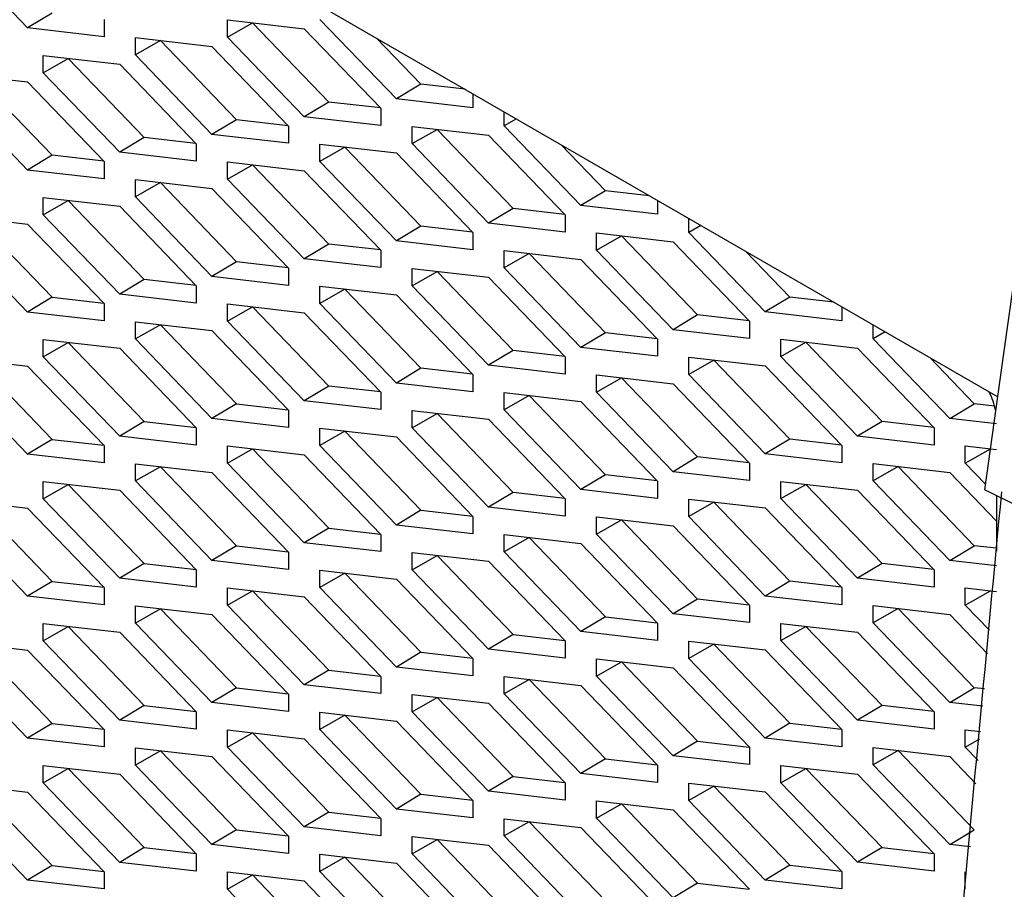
# Model space of a CAD drawing. Header units: millimetres. Extents: x -1263 to 1500, y -1080 to 1468.
# Tile 157 of 166: x 1081 to 1104, y 1104 to 1124. Entities that reach past the tile are written whole.
import ezdxf

# ---------------------------------------------------------------- set-up
doc = ezdxf.new("R2010")
doc.units = ezdxf.units.MM

msp = doc.modelspace()

# ---------------------------------------------------------------- linework, layer by layer
at = {"color": 7, "linetype": 'Continuous', "lineweight": 25}
for p, q in [((1064.353, 1138.259), (1103.859, 1115.453)), ((1081.54, 1123.937), (1079.779, 1125.767)), ((1082.105, 1124.276), (1081.54, 1123.937)), ((1083.301, 1124.132), (1083.301, 1123.734)), ((1086.143, 1124.124), (1087.904, 1123.921)), ((1086.143, 1123.726), (1086.143, 1124.124)), ((1090.025, 1122.305), (1088.264, 1124.135)), ((1083.301, 1123.734), (1081.54, 1123.937)), ((1086.143, 1123.726), (1086.718, 1124.055)), ((1086.718, 1124.055), (1086.718, 1124.058)), ((1088.469, 1122.235), (1086.718, 1124.055)), ((1087.904, 1123.921), (1089.665, 1122.091)), ((1084.021, 1123.318), (1084.021, 1123.716)), ((1084.021, 1123.716), (1085.782, 1123.513)), ((1087.904, 1121.896), (1086.143, 1123.726)), ((1090.591, 1122.644), (1089.577, 1123.697)), ((1084.597, 1123.646), (1084.021, 1123.318)), ((1084.597, 1123.646), (1084.597, 1123.649)), ((1086.348, 1121.827), (1084.597, 1123.646)), ((1085.782, 1123.513), (1087.544, 1121.682)), ((1081.9, 1123.307), (1083.661, 1123.104)), ((1081.9, 1122.909), (1081.9, 1123.307)), ((1081.9, 1122.909), (1082.476, 1123.238)), ((1082.476, 1123.238), (1082.476, 1123.241)), ((1084.227, 1121.418), (1082.476, 1123.238)), ((1085.782, 1121.488), (1084.021, 1123.318)), ((1083.661, 1123.104), (1085.422, 1121.274)), ((1079.779, 1122.899), (1081.54, 1122.696)), ((1082.105, 1121.01), (1080.354, 1122.829)), ((1083.661, 1121.079), (1081.9, 1122.909)), ((1081.54, 1122.696), (1083.301, 1120.865)), ((1090.591, 1122.644), (1090.025, 1122.305)), ((1091.605, 1122.527), (1090.591, 1122.644)), ((1081.54, 1120.671), (1079.779, 1122.501)), ((1091.786, 1122.102), (1090.025, 1122.305)), ((1091.786, 1122.422), (1091.786, 1122.102)), ((1088.469, 1122.235), (1087.904, 1121.896)), ((1089.658, 1122.098), (1088.469, 1122.235)), ((1089.665, 1122.091), (1089.665, 1121.693)), ((1089.665, 1121.693), (1087.904, 1121.896)), ((1092.507, 1121.686), (1092.507, 1122.006)), ((1092.785, 1121.845), (1092.507, 1121.686)), ((1086.348, 1121.827), (1085.782, 1121.488)), ((1087.537, 1121.689), (1086.348, 1121.827)), ((1087.544, 1121.682), (1087.544, 1121.285)), ((1090.385, 1121.675), (1092.146, 1121.472)), ((1090.385, 1121.277), (1090.385, 1121.675)), ((1094.268, 1119.856), (1092.507, 1121.686)), ((1084.227, 1121.418), (1083.661, 1121.079)), ((1085.415, 1121.281), (1084.227, 1121.418)), ((1087.544, 1121.285), (1085.782, 1121.488)), ((1090.385, 1121.277), (1090.961, 1121.606)), ((1090.961, 1121.606), (1090.961, 1121.609)), ((1092.712, 1119.786), (1090.961, 1121.606)), ((1092.146, 1121.472), (1093.907, 1119.642)), ((1085.422, 1121.274), (1085.422, 1120.876)), ((1088.264, 1120.869), (1088.264, 1121.267)), ((1088.264, 1121.267), (1090.025, 1121.063)), ((1088.839, 1121.197), (1088.264, 1120.869)), ((1088.839, 1121.197), (1088.839, 1121.2)), ((1090.591, 1119.377), (1088.839, 1121.197)), ((1092.146, 1119.447), (1090.385, 1121.277)), ((1094.833, 1120.194), (1093.819, 1121.248)), ((1082.105, 1121.01), (1081.54, 1120.671)), ((1083.294, 1120.872), (1082.105, 1121.01)), ((1085.422, 1120.876), (1083.661, 1121.079)), ((1090.025, 1121.063), (1091.786, 1119.233)), ((1083.301, 1120.865), (1083.301, 1120.468)), ((1086.143, 1120.858), (1087.904, 1120.655)), ((1086.143, 1120.46), (1086.143, 1120.858)), ((1086.143, 1120.46), (1086.718, 1120.789)), ((1086.718, 1120.789), (1086.718, 1120.792)), ((1088.469, 1118.969), (1086.718, 1120.789)), ((1090.025, 1119.039), (1088.264, 1120.869)), ((1083.301, 1120.468), (1081.54, 1120.671)), ((1087.904, 1120.655), (1089.665, 1118.825)), ((1084.021, 1120.052), (1084.021, 1120.45)), ((1084.021, 1120.45), (1085.782, 1120.246)), ((1084.597, 1120.38), (1084.021, 1120.052)), ((1084.597, 1120.38), (1084.597, 1120.383)), ((1086.348, 1118.56), (1084.597, 1120.38)), ((1087.904, 1118.63), (1086.143, 1120.46)), ((1081.9, 1120.041), (1083.661, 1119.838)), ((1081.9, 1119.643), (1081.9, 1120.041)), ((1085.782, 1118.222), (1084.021, 1120.052)), ((1085.782, 1120.246), (1087.544, 1118.416)), ((1094.833, 1120.194), (1094.268, 1119.856)), ((1095.847, 1120.077), (1094.833, 1120.194)), ((1081.9, 1119.643), (1082.476, 1119.972)), ((1082.476, 1119.972), (1082.476, 1119.975)), ((1084.227, 1118.152), (1082.476, 1119.972)), ((1083.661, 1119.838), (1085.422, 1118.008)), ((1096.029, 1119.652), (1094.268, 1119.856)), ((1096.029, 1119.973), (1096.029, 1119.652)), ((1079.779, 1119.632), (1081.54, 1119.429)), ((1083.661, 1117.813), (1081.9, 1119.643)), ((1092.712, 1119.786), (1092.146, 1119.447)), ((1093.901, 1119.649), (1092.712, 1119.786)), ((1093.907, 1119.642), (1093.907, 1119.244)), ((1080.354, 1119.563), (1082.106, 1117.743)), ((1081.54, 1119.429), (1083.301, 1117.599)), ((1090.591, 1119.377), (1090.025, 1119.039)), ((1091.779, 1119.24), (1090.591, 1119.377)), ((1093.907, 1119.244), (1092.146, 1119.447)), ((1096.749, 1119.237), (1096.749, 1119.557)), ((1097.028, 1119.396), (1096.749, 1119.237)), ((1081.54, 1117.404), (1079.779, 1119.235)), ((1091.786, 1119.233), (1091.786, 1118.835)), ((1094.628, 1119.226), (1096.389, 1119.023)), ((1094.628, 1118.828), (1094.628, 1119.226)), ((1094.628, 1118.828), (1095.203, 1119.157)), ((1095.203, 1119.157), (1095.203, 1119.16)), ((1096.955, 1117.337), (1095.203, 1119.157)), ((1098.51, 1117.406), (1096.749, 1119.237)), ((1088.469, 1118.969), (1087.904, 1118.63)), ((1089.658, 1118.832), (1088.469, 1118.969)), ((1091.786, 1118.835), (1090.025, 1119.039)), ((1096.389, 1119.023), (1098.15, 1117.193)), ((1089.665, 1118.825), (1089.665, 1118.427)), ((1092.507, 1118.42), (1092.507, 1118.817)), ((1092.507, 1118.817), (1094.268, 1118.614)), ((1093.082, 1118.748), (1092.507, 1118.42)), ((1093.082, 1118.748), (1093.082, 1118.751)), ((1094.833, 1116.928), (1093.082, 1118.748)), ((1096.389, 1116.998), (1094.628, 1118.828)), ((1099.076, 1117.745), (1098.062, 1118.799)), ((1086.348, 1118.56), (1085.782, 1118.222)), ((1087.537, 1118.423), (1086.348, 1118.56)), ((1089.665, 1118.427), (1087.904, 1118.63)), ((1094.268, 1118.614), (1096.029, 1116.784)), ((1087.544, 1118.018), (1085.782, 1118.222)), ((1087.544, 1118.416), (1087.544, 1118.018)), ((1090.385, 1118.409), (1092.146, 1118.206)), ((1090.385, 1118.011), (1090.385, 1118.409)), ((1090.385, 1118.011), (1090.961, 1118.34)), ((1090.961, 1118.34), (1090.961, 1118.343)), ((1092.712, 1116.52), (1090.961, 1118.34)), ((1094.268, 1116.589), (1092.507, 1118.42)), ((1084.227, 1118.152), (1083.661, 1117.813)), ((1085.416, 1118.015), (1084.227, 1118.152)), ((1085.422, 1118.008), (1085.422, 1117.61)), ((1088.264, 1117.602), (1088.264, 1118)), ((1088.264, 1118), (1090.025, 1117.797)), ((1092.146, 1116.181), (1090.385, 1118.011)), ((1092.146, 1118.206), (1093.907, 1116.376)), ((1085.422, 1117.61), (1083.661, 1117.813)), ((1088.84, 1117.931), (1088.264, 1117.602)), ((1088.84, 1117.931), (1088.84, 1117.934)), ((1090.591, 1116.111), (1088.84, 1117.931)), ((1090.025, 1117.797), (1091.786, 1115.967)), ((1082.106, 1117.743), (1081.54, 1117.404)), ((1082.106, 1117.743), (1083.294, 1117.606)), ((1083.301, 1117.599), (1083.301, 1117.201)), ((1086.143, 1117.592), (1087.904, 1117.389)), ((1086.143, 1117.194), (1086.143, 1117.592)), ((1090.025, 1115.772), (1088.264, 1117.602)), ((1099.076, 1117.745), (1098.51, 1117.406)), ((1100.09, 1117.628), (1099.076, 1117.745)), ((1083.301, 1117.201), (1081.54, 1117.404)), ((1086.143, 1117.194), (1086.718, 1117.523)), ((1086.718, 1117.523), (1086.718, 1117.526)), ((1088.469, 1115.703), (1086.718, 1117.523)), ((1087.904, 1117.389), (1089.665, 1115.559)), ((1096.955, 1117.337), (1096.389, 1116.998)), ((1098.143, 1117.2), (1096.955, 1117.337)), ((1100.271, 1117.203), (1098.51, 1117.406)), ((1100.271, 1117.523), (1100.271, 1117.203)), ((1084.021, 1116.785), (1084.021, 1117.183)), ((1084.021, 1117.183), (1085.782, 1116.98)), ((1084.597, 1117.114), (1084.021, 1116.785)), ((1084.597, 1117.117), (1084.597, 1117.114)), ((1084.597, 1117.114), (1086.348, 1115.294)), ((1087.904, 1115.364), (1086.143, 1117.194)), ((1098.15, 1117.193), (1098.15, 1116.795)), ((1100.992, 1116.787), (1100.992, 1117.108)), ((1085.782, 1116.98), (1087.544, 1115.15)), ((1094.833, 1116.928), (1094.268, 1116.589)), ((1096.022, 1116.791), (1094.833, 1116.928)), ((1098.15, 1116.795), (1096.389, 1116.998)), ((1101.271, 1116.947), (1100.992, 1116.787)), ((1081.9, 1116.775), (1083.661, 1116.572)), ((1081.9, 1116.377), (1081.9, 1116.775)), ((1081.9, 1116.377), (1082.476, 1116.706)), ((1082.476, 1116.708), (1082.476, 1116.706)), ((1082.476, 1116.706), (1084.227, 1114.886)), ((1085.782, 1114.955), (1084.021, 1116.785)), ((1096.029, 1116.784), (1096.029, 1116.386)), ((1098.87, 1116.777), (1100.632, 1116.574)), ((1098.87, 1116.379), (1098.87, 1116.777)), ((1098.87, 1116.379), (1099.446, 1116.708)), ((1099.446, 1116.708), (1099.446, 1116.71)), ((1101.197, 1114.888), (1099.446, 1116.708)), ((1102.753, 1114.957), (1100.992, 1116.787)), ((1083.661, 1116.572), (1085.422, 1114.742)), ((1092.712, 1116.52), (1092.146, 1116.181)), ((1093.901, 1116.383), (1092.712, 1116.52)), ((1096.029, 1116.386), (1094.268, 1116.589)), ((1100.632, 1116.574), (1102.393, 1114.744)), ((1079.779, 1116.366), (1081.54, 1116.163)), ((1080.354, 1116.297), (1082.106, 1114.477)), ((1083.661, 1114.547), (1081.9, 1116.377)), ((1093.907, 1115.978), (1092.146, 1116.181)), ((1093.907, 1116.376), (1093.907, 1115.978)), ((1096.749, 1115.97), (1096.749, 1116.368)), ((1096.749, 1116.368), (1098.51, 1116.165)), ((1097.325, 1116.299), (1096.749, 1115.97)), ((1097.325, 1116.299), (1097.325, 1116.302)), ((1099.076, 1114.479), (1097.325, 1116.299)), ((1100.632, 1114.549), (1098.87, 1116.379)), ((1103.319, 1115.296), (1102.305, 1116.349)), ((1081.54, 1114.138), (1079.779, 1115.968)), ((1081.54, 1116.163), (1083.301, 1114.333)), ((1090.591, 1116.111), (1090.025, 1115.772)), ((1091.779, 1115.974), (1090.591, 1116.111)), ((1091.786, 1115.967), (1091.786, 1115.569)), ((1094.628, 1115.96), (1096.389, 1115.757)), ((1094.628, 1115.562), (1094.628, 1115.96)), ((1098.51, 1114.14), (1096.749, 1115.97)), ((1098.51, 1116.165), (1100.271, 1114.335)), ((1091.786, 1115.569), (1090.025, 1115.772)), ((1094.628, 1115.562), (1095.203, 1115.89)), ((1095.203, 1115.89), (1095.203, 1115.893)), ((1096.955, 1114.071), (1095.203, 1115.89)), ((1096.389, 1115.757), (1098.15, 1113.926)), ((1088.469, 1115.703), (1087.904, 1115.364)), ((1089.658, 1115.566), (1088.469, 1115.703)), ((1089.665, 1115.559), (1089.665, 1115.161)), ((1092.507, 1115.153), (1092.507, 1115.551)), ((1092.507, 1115.551), (1094.268, 1115.348)), ((1096.389, 1113.732), (1094.628, 1115.562)), ((1086.348, 1115.294), (1085.782, 1114.955)), ((1086.348, 1115.294), (1087.537, 1115.157)), ((1089.665, 1115.161), (1087.904, 1115.364)), ((1093.082, 1115.482), (1092.507, 1115.153)), ((1093.082, 1115.482), (1093.082, 1115.485)), ((1094.833, 1113.662), (1093.082, 1115.482)), ((1094.268, 1115.348), (1096.029, 1113.518)), ((1102.753, 1114.957), (1103.319, 1115.296)), ((1103.788, 1115.242), (1103.319, 1115.296)), ((1087.544, 1115.15), (1087.544, 1114.752)), ((1090.385, 1115.143), (1092.146, 1114.94)), ((1090.385, 1114.745), (1090.385, 1115.143)), ((1090.385, 1114.745), (1090.961, 1115.073)), ((1090.961, 1115.073), (1090.961, 1115.076)), ((1092.712, 1113.254), (1090.961, 1115.073)), ((1094.268, 1113.323), (1092.507, 1115.153)), ((1084.227, 1114.886), (1083.661, 1114.547)), ((1084.227, 1114.886), (1085.416, 1114.749)), ((1087.544, 1114.752), (1085.782, 1114.955)), ((1092.146, 1114.94), (1093.908, 1113.109)), ((1101.197, 1114.888), (1100.632, 1114.549)), ((1102.386, 1114.751), (1101.197, 1114.888)), ((1103.831, 1114.833), (1102.753, 1114.957)), ((1085.422, 1114.742), (1085.422, 1114.344)), ((1088.264, 1114.336), (1088.264, 1114.734)), ((1088.264, 1114.734), (1090.025, 1114.531)), ((1088.84, 1114.665), (1088.264, 1114.336)), ((1088.84, 1114.668), (1088.84, 1114.665)), ((1088.84, 1114.665), (1090.591, 1112.845)), ((1092.146, 1112.915), (1090.385, 1114.745)), ((1102.393, 1114.744), (1102.393, 1114.346)), ((1082.106, 1114.477), (1081.54, 1114.138)), ((1082.106, 1114.477), (1083.294, 1114.34)), ((1085.422, 1114.344), (1083.661, 1114.547)), ((1090.025, 1114.531), (1091.786, 1112.701)), ((1099.076, 1114.479), (1098.51, 1114.14)), ((1100.265, 1114.342), (1099.076, 1114.479)), ((1102.393, 1114.346), (1100.632, 1114.549)), ((1083.301, 1114.333), (1083.301, 1113.935)), ((1086.143, 1114.326), (1087.904, 1114.123)), ((1086.143, 1113.928), (1086.143, 1114.326)), ((1086.143, 1113.928), (1086.718, 1114.256)), ((1086.718, 1114.259), (1086.718, 1114.256)), ((1086.718, 1114.256), (1088.47, 1112.437)), ((1090.025, 1112.506), (1088.264, 1114.336)), ((1100.271, 1114.335), (1100.271, 1113.937)), ((1103.113, 1114.328), (1103.831, 1114.245)), ((1103.113, 1113.93), (1103.113, 1114.328)), ((1103.113, 1113.93), (1103.689, 1114.258)), ((1103.689, 1114.258), (1103.689, 1114.261)), ((1103.691, 1114.256), (1103.689, 1114.258)), ((1083.301, 1113.935), (1081.54, 1114.138)), ((1084.021, 1113.519), (1084.021, 1113.917)), ((1084.021, 1113.917), (1085.783, 1113.714)), ((1087.904, 1112.098), (1086.143, 1113.928)), ((1087.904, 1114.123), (1089.665, 1112.292)), ((1096.955, 1114.071), (1096.389, 1113.732)), ((1098.143, 1113.933), (1096.955, 1114.071)), ((1098.15, 1113.926), (1098.15, 1113.529)), ((1100.271, 1113.937), (1098.51, 1114.14)), ((1100.992, 1113.919), (1102.753, 1113.716)), ((1100.992, 1113.521), (1100.992, 1113.919)), ((1103.58, 1113.445), (1103.113, 1113.93)), ((1084.597, 1113.848), (1084.021, 1113.519)), ((1084.597, 1113.851), (1084.597, 1113.848)), ((1084.597, 1113.848), (1086.348, 1112.028)), ((1085.783, 1113.714), (1087.544, 1111.884)), ((1098.15, 1113.529), (1096.389, 1113.732)), ((1101.567, 1113.85), (1100.992, 1113.521)), ((1101.567, 1113.85), (1101.567, 1113.853)), ((1103.319, 1112.03), (1101.567, 1113.85)), ((1102.753, 1113.716), (1103.831, 1112.596)), ((1081.9, 1113.509), (1083.661, 1113.306)), ((1081.9, 1113.111), (1081.9, 1113.509)), ((1085.783, 1111.689), (1084.021, 1113.519)), ((1094.833, 1113.662), (1094.268, 1113.323)), ((1096.022, 1113.525), (1094.833, 1113.662)), ((1096.029, 1113.518), (1096.029, 1113.12)), ((1098.871, 1113.511), (1100.632, 1113.307)), ((1098.871, 1113.113), (1098.871, 1113.511)), ((1102.753, 1111.691), (1100.992, 1113.521)), ((1081.9, 1113.111), (1082.476, 1113.439)), ((1082.476, 1113.442), (1082.476, 1113.439)), ((1082.476, 1113.439), (1084.227, 1111.62)), ((1083.661, 1113.306), (1085.422, 1111.475)), ((1092.712, 1113.254), (1092.146, 1112.915)), ((1093.901, 1113.116), (1092.712, 1113.254)), ((1096.029, 1113.12), (1094.268, 1113.323)), ((1098.871, 1113.113), (1099.446, 1113.441)), ((1099.446, 1113.441), (1099.446, 1113.444)), ((1101.197, 1111.621), (1099.446, 1113.441)), ((1100.632, 1113.307), (1102.393, 1111.477)), ((1079.779, 1113.1), (1081.54, 1112.897)), ((1080.354, 1113.031), (1082.106, 1111.211)), ((1083.661, 1111.281), (1081.9, 1113.111)), ((1093.908, 1113.109), (1093.908, 1112.712)), ((1096.749, 1112.704), (1096.749, 1113.102)), ((1096.749, 1113.102), (1098.51, 1112.899)), ((1097.325, 1113.033), (1096.749, 1112.704)), ((1097.325, 1113.033), (1097.325, 1113.036)), ((1099.076, 1111.213), (1097.325, 1113.033)), ((1100.632, 1111.283), (1098.871, 1113.113)), ((1103.831, 1113.187), (1103.831, 1111.904)), ((1081.54, 1112.897), (1083.301, 1111.067)), ((1090.591, 1112.845), (1090.025, 1112.506)), ((1090.591, 1112.845), (1091.78, 1112.708)), ((1093.908, 1112.712), (1092.146, 1112.915)), ((1098.51, 1112.899), (1100.271, 1111.069)), ((1081.54, 1110.872), (1079.779, 1112.702)), ((1091.786, 1112.701), (1091.786, 1112.303)), ((1094.628, 1112.694), (1096.389, 1112.49)), ((1094.628, 1112.296), (1094.628, 1112.694)), ((1094.628, 1112.296), (1095.203, 1112.624)), ((1095.203, 1112.624), (1095.203, 1112.627)), ((1096.955, 1110.804), (1095.203, 1112.624)), ((1098.51, 1110.874), (1096.749, 1112.704)), ((1088.47, 1112.437), (1087.904, 1112.098)), ((1088.47, 1112.437), (1089.658, 1112.299)), ((1091.786, 1112.303), (1090.025, 1112.506)), ((1096.389, 1112.49), (1098.15, 1110.66)), ((1089.665, 1112.292), (1089.665, 1111.895)), ((1092.507, 1111.887), (1092.507, 1112.285)), ((1092.507, 1112.285), (1094.268, 1112.082)), ((1093.082, 1112.216), (1092.507, 1111.887)), ((1093.082, 1112.219), (1093.082, 1112.216)), ((1093.082, 1112.216), (1094.833, 1110.396)), ((1096.389, 1110.466), (1094.628, 1112.296)), ((1086.348, 1112.028), (1085.783, 1111.689)), ((1086.348, 1112.028), (1087.537, 1111.891)), ((1087.544, 1111.884), (1087.544, 1111.486)), ((1089.665, 1111.895), (1087.904, 1112.098)), ((1094.268, 1110.057), (1092.507, 1111.887)), ((1094.268, 1112.082), (1096.029, 1110.252)), ((1102.753, 1111.691), (1103.319, 1112.03)), ((1103.831, 1111.971), (1103.319, 1112.03)), ((1087.544, 1111.486), (1085.783, 1111.689)), ((1090.385, 1111.877), (1092.146, 1111.673)), ((1090.385, 1111.479), (1090.385, 1111.877)), ((1090.385, 1111.479), (1090.961, 1111.807)), ((1090.961, 1111.81), (1090.961, 1111.807)), ((1090.961, 1111.807), (1092.712, 1109.987)), ((1092.146, 1111.673), (1093.908, 1109.843)), ((1103.831, 1111.567), (1102.753, 1111.691)), ((1084.227, 1111.62), (1083.661, 1111.281)), ((1084.227, 1111.62), (1085.416, 1111.482)), ((1085.422, 1111.475), (1085.422, 1111.078)), ((1088.264, 1111.07), (1088.264, 1111.468)), ((1088.264, 1111.468), (1090.025, 1111.265)), ((1092.146, 1109.649), (1090.385, 1111.479)), ((1101.197, 1111.621), (1100.632, 1111.283)), ((1102.386, 1111.484), (1101.197, 1111.621)), ((1102.393, 1111.477), (1102.393, 1111.079)), ((1082.106, 1111.211), (1081.54, 1110.872)), ((1082.106, 1111.211), (1083.294, 1111.074)), ((1085.422, 1111.078), (1083.661, 1111.281)), ((1088.84, 1111.399), (1088.264, 1111.07)), ((1088.84, 1111.402), (1088.84, 1111.399)), ((1088.84, 1111.399), (1090.591, 1109.579)), ((1090.025, 1111.265), (1091.786, 1109.435)), ((1099.076, 1111.213), (1098.51, 1110.874)), ((1100.265, 1111.076), (1099.076, 1111.213)), ((1102.393, 1111.079), (1100.632, 1111.283)), ((1083.301, 1111.067), (1083.301, 1110.669)), ((1086.143, 1111.06), (1087.904, 1110.856)), ((1086.143, 1110.662), (1086.143, 1111.06)), ((1086.143, 1110.662), (1086.718, 1110.99)), ((1086.718, 1110.993), (1086.718, 1110.99)), ((1086.718, 1110.99), (1088.47, 1109.17)), ((1090.025, 1109.24), (1088.264, 1111.07)), ((1100.271, 1111.069), (1100.271, 1110.671)), ((1103.113, 1111.061), (1103.831, 1110.979)), ((1103.113, 1110.664), (1103.113, 1111.061)), ((1103.113, 1110.664), (1103.689, 1110.992)), ((1103.689, 1110.992), (1103.689, 1110.995)), ((1083.301, 1110.669), (1081.54, 1110.872)), ((1087.904, 1110.856), (1089.665, 1109.026)), ((1096.955, 1110.804), (1096.389, 1110.466)), ((1098.143, 1110.667), (1096.955, 1110.804)), ((1100.271, 1110.671), (1098.51, 1110.874)), ((1084.021, 1110.253), (1084.021, 1110.651)), ((1084.021, 1110.651), (1085.783, 1110.448)), ((1084.597, 1110.582), (1084.021, 1110.253)), ((1084.597, 1110.585), (1084.597, 1110.582)), ((1084.597, 1110.582), (1086.348, 1108.762)), ((1087.904, 1108.832), (1086.143, 1110.662)), ((1098.15, 1110.66), (1098.15, 1110.262)), ((1100.992, 1110.653), (1102.753, 1110.45)), ((1100.992, 1110.255), (1100.992, 1110.653)), ((1101.567, 1110.584), (1100.992, 1110.255)), ((1101.567, 1110.584), (1101.567, 1110.586)), ((1103.319, 1108.764), (1101.567, 1110.584)), ((1103.67, 1110.085), (1103.113, 1110.664)), ((1085.783, 1110.448), (1087.544, 1108.618)), ((1094.833, 1110.396), (1094.268, 1110.057)), ((1094.833, 1110.396), (1096.022, 1110.259)), ((1098.15, 1110.262), (1096.389, 1110.466)), ((1102.753, 1110.45), (1103.622, 1109.546)), ((1081.9, 1110.243), (1083.661, 1110.039)), ((1081.9, 1109.845), (1081.9, 1110.243)), ((1081.9, 1109.845), (1082.476, 1110.173)), ((1082.476, 1110.176), (1082.476, 1110.173)), ((1082.476, 1110.173), (1084.227, 1108.353)), ((1085.783, 1108.423), (1084.021, 1110.253)), ((1096.029, 1110.252), (1096.029, 1109.854)), ((1098.871, 1110.244), (1100.632, 1110.041)), ((1098.871, 1109.847), (1098.871, 1110.244)), ((1098.871, 1109.847), (1099.446, 1110.175)), ((1099.446, 1110.175), (1099.446, 1110.178)), ((1101.197, 1108.355), (1099.446, 1110.175)), ((1102.753, 1108.425), (1100.992, 1110.255)), ((1083.661, 1108.015), (1081.9, 1109.845)), ((1083.661, 1110.039), (1085.422, 1108.209)), ((1092.712, 1109.987), (1092.146, 1109.649)), ((1092.712, 1109.987), (1093.901, 1109.85)), ((1093.908, 1109.843), (1093.908, 1109.445)), ((1096.029, 1109.854), (1094.268, 1110.057)), ((1100.632, 1108.016), (1098.871, 1109.847)), ((1100.632, 1110.041), (1102.393, 1108.211)), ((1079.779, 1109.834), (1081.54, 1109.631)), ((1080.354, 1109.765), (1082.106, 1107.945)), ((1081.54, 1109.631), (1083.301, 1107.801)), ((1093.908, 1109.445), (1092.146, 1109.649)), ((1096.749, 1109.438), (1096.749, 1109.836)), ((1096.749, 1109.836), (1098.51, 1109.633)), ((1097.325, 1109.767), (1096.749, 1109.438)), ((1097.325, 1109.769), (1097.325, 1109.767)), ((1097.325, 1109.767), (1099.076, 1107.947)), ((1098.51, 1109.633), (1100.272, 1107.803)), ((1081.54, 1107.606), (1079.779, 1109.436)), ((1090.591, 1109.579), (1090.025, 1109.24)), ((1090.591, 1109.579), (1091.78, 1109.442)), ((1091.786, 1109.435), (1091.786, 1109.037)), ((1094.628, 1109.427), (1096.389, 1109.224)), ((1094.628, 1109.03), (1094.628, 1109.427)), ((1098.51, 1107.608), (1096.749, 1109.438)), ((1088.47, 1109.17), (1087.904, 1108.832)), ((1088.47, 1109.17), (1089.658, 1109.033)), ((1091.786, 1109.037), (1090.025, 1109.24)), ((1094.628, 1109.03), (1095.204, 1109.358)), ((1095.204, 1109.361), (1095.204, 1109.358)), ((1095.204, 1109.358), (1096.955, 1107.538)), ((1096.389, 1109.224), (1098.15, 1107.394)), ((1089.665, 1109.026), (1089.665, 1108.628)), ((1092.507, 1108.621), (1092.507, 1109.019)), ((1092.507, 1109.019), (1094.268, 1108.816)), ((1093.082, 1108.95), (1092.507, 1108.621)), ((1093.082, 1108.952), (1093.082, 1108.95)), ((1093.082, 1108.95), (1094.833, 1107.13)), ((1096.389, 1107.199), (1094.628, 1109.03)), ((1086.348, 1108.762), (1085.783, 1108.423)), ((1086.348, 1108.762), (1087.537, 1108.625)), ((1089.665, 1108.628), (1087.904, 1108.832)), ((1094.268, 1108.816), (1096.029, 1106.986)), ((1102.753, 1108.425), (1103.319, 1108.764)), ((1103.551, 1108.737), (1103.319, 1108.764)), ((1087.544, 1108.618), (1087.544, 1108.22)), ((1090.385, 1108.61), (1092.146, 1108.407)), ((1090.385, 1108.212), (1090.385, 1108.61)), ((1090.385, 1108.212), (1090.961, 1108.541)), ((1090.961, 1108.544), (1090.961, 1108.541)), ((1090.961, 1108.541), (1092.712, 1106.721)), ((1094.268, 1106.791), (1092.507, 1108.621)), ((1084.227, 1108.353), (1083.661, 1108.015)), ((1084.227, 1108.353), (1085.416, 1108.216)), ((1087.544, 1108.22), (1085.783, 1108.423)), ((1092.146, 1108.407), (1093.908, 1106.577)), ((1101.197, 1108.355), (1100.632, 1108.016)), ((1102.386, 1108.218), (1101.197, 1108.355)), ((1103.516, 1108.337), (1102.753, 1108.425)), ((1085.422, 1108.209), (1085.422, 1107.811)), ((1088.264, 1107.804), (1088.264, 1108.202)), ((1088.264, 1108.202), (1090.025, 1107.999)), ((1088.84, 1108.133), (1088.264, 1107.804)), ((1088.84, 1108.135), (1088.84, 1108.133)), ((1088.84, 1108.133), (1090.591, 1106.313)), ((1092.147, 1106.382), (1090.385, 1108.212)), ((1102.393, 1108.211), (1102.393, 1107.813)), ((1082.106, 1107.945), (1081.54, 1107.606)), ((1082.106, 1107.945), (1083.294, 1107.808)), ((1083.301, 1107.801), (1083.301, 1107.403)), ((1085.422, 1107.811), (1083.661, 1108.015)), ((1090.025, 1105.974), (1088.264, 1107.804)), ((1090.025, 1107.999), (1091.786, 1106.169)), ((1099.076, 1107.947), (1098.51, 1107.608)), ((1099.076, 1107.947), (1100.265, 1107.81)), ((1100.272, 1107.803), (1100.272, 1107.405)), ((1102.393, 1107.813), (1100.632, 1108.016)), ((1083.301, 1107.403), (1081.54, 1107.606)), ((1086.143, 1107.793), (1087.904, 1107.59)), ((1086.143, 1107.395), (1086.143, 1107.793)), ((1086.143, 1107.395), (1086.718, 1107.724)), ((1086.718, 1107.727), (1086.718, 1107.724)), ((1086.718, 1107.724), (1088.47, 1105.904)), ((1087.904, 1107.59), (1089.665, 1105.76)), ((1100.272, 1107.405), (1098.51, 1107.608)), ((1103.113, 1107.795), (1103.464, 1107.755)), ((1103.113, 1107.397), (1103.113, 1107.795)), ((1103.113, 1107.397), (1103.45, 1107.589)), ((1084.021, 1106.987), (1084.021, 1107.385)), ((1084.021, 1107.385), (1085.783, 1107.182)), ((1087.904, 1105.565), (1086.143, 1107.395)), ((1096.955, 1107.538), (1096.389, 1107.199)), ((1096.955, 1107.538), (1098.143, 1107.401)), ((1098.15, 1107.394), (1098.15, 1106.996)), ((1100.992, 1107.387), (1102.753, 1107.184)), ((1100.992, 1106.989), (1100.992, 1107.387)), ((1103.406, 1107.093), (1103.113, 1107.397)), ((1084.597, 1107.315), (1084.021, 1106.987)), ((1084.597, 1107.318), (1084.597, 1107.315)), ((1084.597, 1107.315), (1086.348, 1105.496)), ((1085.783, 1107.182), (1087.544, 1105.351)), ((1094.833, 1107.13), (1094.268, 1106.791)), ((1094.833, 1107.13), (1096.022, 1106.993)), ((1098.15, 1106.996), (1096.389, 1107.199)), ((1101.567, 1107.317), (1100.992, 1106.989)), ((1101.567, 1107.32), (1101.567, 1107.317)), ((1101.567, 1107.317), (1103.319, 1105.498)), ((1102.753, 1107.184), (1103.358, 1106.555)), ((1081.9, 1106.976), (1083.661, 1106.773)), ((1081.9, 1106.578), (1081.9, 1106.976)), ((1081.9, 1106.578), (1082.476, 1106.907)), ((1082.476, 1106.91), (1082.476, 1106.907)), ((1082.476, 1106.907), (1084.227, 1105.087)), ((1085.783, 1105.157), (1084.021, 1106.987)), ((1096.029, 1106.986), (1096.029, 1106.588)), ((1098.871, 1106.978), (1100.632, 1106.775)), ((1098.871, 1106.58), (1098.871, 1106.978)), ((1098.871, 1106.58), (1099.446, 1106.909)), ((1099.446, 1106.912), (1099.446, 1106.909)), ((1099.446, 1106.909), (1101.197, 1105.089)), ((1102.753, 1105.159), (1100.992, 1106.989)), ((1083.661, 1106.773), (1085.422, 1104.943)), ((1092.712, 1106.721), (1092.147, 1106.382)), ((1092.712, 1106.721), (1093.901, 1106.584)), ((1096.029, 1106.588), (1094.268, 1106.791)), ((1100.632, 1106.775), (1102.393, 1104.945)), ((1079.779, 1106.568), (1081.54, 1106.365)), ((1080.354, 1106.498), (1082.106, 1104.679)), ((1083.661, 1104.748), (1081.9, 1106.578)), ((1093.908, 1106.577), (1093.908, 1106.179)), ((1096.749, 1106.172), (1096.749, 1106.57)), ((1096.749, 1106.57), (1098.51, 1106.367)), ((1097.325, 1106.5), (1096.749, 1106.172)), ((1097.325, 1106.503), (1097.325, 1106.5)), ((1097.325, 1106.5), (1099.076, 1104.681)), ((1100.632, 1104.75), (1098.871, 1106.58)), ((1081.54, 1106.365), (1083.301, 1104.534)), ((1090.591, 1106.313), (1090.025, 1105.974)), ((1090.591, 1106.313), (1091.78, 1106.176)), ((1093.908, 1106.179), (1092.147, 1106.382)), ((1098.51, 1106.367), (1100.272, 1104.536)), ((1081.54, 1104.34), (1079.779, 1106.17)), ((1091.786, 1106.169), (1091.786, 1105.771)), ((1094.628, 1106.161), (1096.389, 1105.958)), ((1094.628, 1105.763), (1094.628, 1106.161)), ((1094.628, 1105.763), (1095.204, 1106.092)), ((1095.204, 1106.095), (1095.204, 1106.092)), ((1095.204, 1106.092), (1096.955, 1104.272)), ((1098.51, 1104.342), (1096.749, 1106.172)), ((1088.47, 1105.904), (1087.904, 1105.565)), ((1088.47, 1105.904), (1089.658, 1105.767)), ((1091.786, 1105.771), (1090.025, 1105.974)), ((1096.389, 1103.933), (1094.628, 1105.763)), ((1096.389, 1105.958), (1098.15, 1104.128)), ((1089.665, 1105.362), (1087.904, 1105.565)), ((1089.665, 1105.76), (1089.665, 1105.362)), ((1092.507, 1105.355), (1092.507, 1105.753)), ((1092.507, 1105.753), (1094.268, 1105.549)), ((1093.082, 1105.683), (1092.507, 1105.355)), ((1093.082, 1105.686), (1093.082, 1105.683)), ((1093.082, 1105.683), (1094.834, 1103.863)), ((1094.268, 1105.549), (1096.029, 1103.719)), ((1086.348, 1105.496), (1085.783, 1105.157)), ((1086.348, 1105.496), (1087.537, 1105.358)), ((1087.544, 1105.351), (1087.544, 1104.954)), ((1090.385, 1105.344), (1092.147, 1105.141)), ((1090.385, 1104.946), (1090.385, 1105.344)), ((1094.268, 1103.525), (1092.507, 1105.355)), ((1102.753, 1105.159), (1103.319, 1105.498)), ((1084.227, 1105.087), (1083.661, 1104.748)), ((1084.227, 1105.087), (1085.416, 1104.95)), ((1087.544, 1104.954), (1085.783, 1105.157)), ((1090.385, 1104.946), (1090.961, 1105.275)), ((1090.961, 1105.278), (1090.961, 1105.275)), ((1090.961, 1105.275), (1092.712, 1103.455)), ((1092.147, 1105.141), (1093.908, 1103.311)), ((1101.197, 1105.089), (1100.632, 1104.75)), ((1101.197, 1105.089), (1102.386, 1104.952)), ((1103.23, 1105.104), (1102.753, 1105.159)), ((1085.422, 1104.943), (1085.422, 1104.545)), ((1088.264, 1104.538), (1088.264, 1104.936)), ((1088.264, 1104.936), (1090.025, 1104.732)), ((1088.84, 1104.866), (1088.264, 1104.538)), ((1088.84, 1104.869), (1088.84, 1104.866)), ((1088.84, 1104.866), (1090.591, 1103.046)), ((1092.147, 1103.116), (1090.385, 1104.946)), ((1102.393, 1104.945), (1102.393, 1104.547)), ((1082.106, 1104.679), (1081.54, 1104.34)), ((1082.106, 1104.679), (1083.294, 1104.541)), ((1085.422, 1104.545), (1083.661, 1104.748)), ((1090.025, 1104.732), (1091.786, 1102.902)), ((1099.076, 1104.681), (1098.51, 1104.342)), ((1099.076, 1104.681), (1100.265, 1104.543)), ((1102.393, 1104.547), (1100.632, 1104.75)), ((1083.301, 1104.534), (1083.301, 1104.137)), ((1086.143, 1104.527), (1087.904, 1104.324)), ((1086.143, 1104.129), (1086.143, 1104.527)), ((1086.143, 1104.129), (1086.718, 1104.458)), ((1086.718, 1104.461), (1086.718, 1104.458)), ((1086.718, 1104.458), (1088.47, 1102.638)), ((1090.025, 1102.708), (1088.264, 1104.538)), ((1100.272, 1104.536), (1100.272, 1104.139)), ((1103.113, 1104.131), (1103.113, 1104.529)), ((1083.301, 1104.137), (1081.54, 1104.34)), ((1087.904, 1104.324), (1089.665, 1102.494)), ((1096.955, 1104.272), (1096.389, 1103.933)), ((1096.955, 1104.272), (1098.144, 1104.135)), ((1100.272, 1104.139), (1098.51, 1104.342)), ((1087.904, 1102.299), (1086.143, 1104.129))]:
    msp.add_line(p, q, dxfattribs=at)
at = {"color": 7, "linetype": 'Continuous', "lineweight": 25, "flags": 128}
msp.add_lwpolyline([(1103.561, 1113.319), (1103.999, 1116.453), (1104.447, 1119.591), (1104.902, 1122.731), (1105.367, 1125.875), (1105.841, 1129.022), (1106.324, 1132.172), (1106.815, 1135.326), (1107.316, 1138.482)], dxfattribs=at)
at = {"color": 7, "linetype": 'Continuous', "lineweight": 25}
msp.add_arc((1102.286, 1114.845), 1.553, 10.5432, 27.6652, dxfattribs=at)
for points, knots in [([(1100.663, 1069.681), (1101.07, 1076.944), (1101.877, 1091.336), (1103.264, 1106.002), (1103.951, 1113.266)], [0, 0, 0, 0, 0.5046533, 1, 1, 1, 1]), ([(1103.561, 1113.319), (1104.832, 1112.689), (1107.154, 1111.537), (1109.516, 1110.412), (1110.585, 1109.902)], [0, 0, 0, 0, 0.5471614, 1, 1, 1, 1]), ([(1110.153, 1106.194), (1108.982, 1097.212), (1106.626, 1079.129), (1104.105, 1052.365), (1102.321, 1025.836), (1101.384, 999.736), (1101.2, 974.044), (1101.769, 957.331), (1102.053, 948.975)], [0, 0, 0, 0, 0.164852, 0.331882, 0.498911, 0.665941, 0.83297, 1, 1, 1, 1])]:
    msp.add_open_spline(points, degree=3, knots=knots, dxfattribs=at)

doc.saveas('drawing.dxf')
